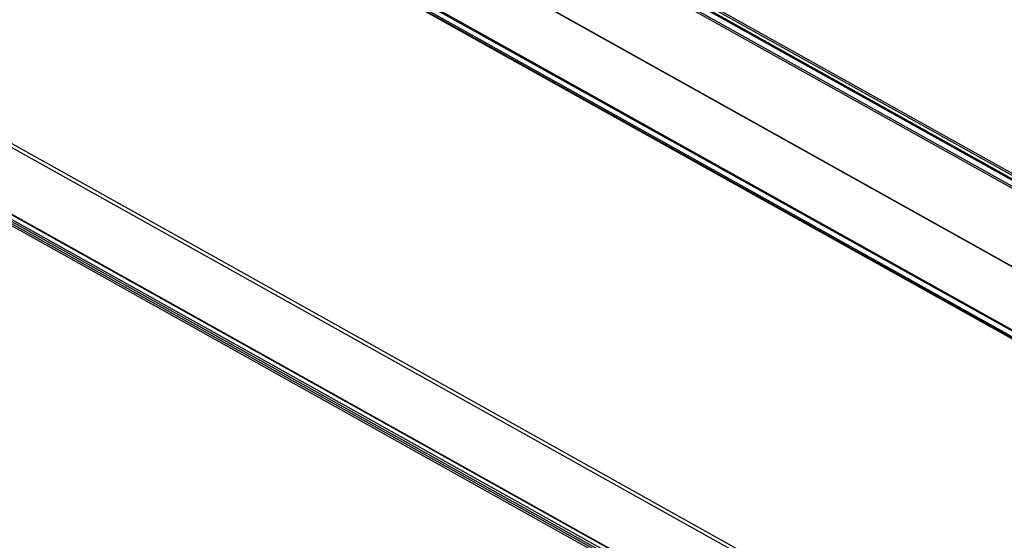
# Model space of a CAD drawing. Extents: x 0 to 420, y 0 to 297.
# Tile 36 of 45: x 338 to 374, y 115 to 134. Entities that reach past the tile are written whole.
import ezdxf

# ---------------------------------------------------------------- set-up
doc = ezdxf.new("R2010")
doc.units = 0
doc.header["$LTSCALE"] = 23.1
doc.layers.get('0').update_dxf_attribs({"linetype": 'CONTINUOUS'})

msp = doc.modelspace()

# ---------------------------------------------------------------- linework, layer by layer
at = {"color": 9, "linetype": 'CONTINUOUS'}
for p, q in [((384.825, 122.277), (338.598, 148.111)), ((384.807, 122.212), (338.565, 148.054)), ((338.368, 145.306), (386.647, 118.326)), ((384.359, 116.958), (336.081, 143.938)), ((384.385, 116.962), (336.107, 143.942)), ((336.194, 143.908), (384.507, 116.908)), ((336.244, 143.94), (384.557, 116.94)), ((384.637, 117.096), (336.359, 144.076)), ((384.662, 117.124), (336.384, 144.104)), ((384.436, 122.711), (354.535, 139.422)), ((357.237, 138.089), (384.445, 122.884)), ((357.305, 138.129), (384.443, 122.962)), ((325.465, 136.464), (373.804, 109.45)), ((325.555, 136.556), (373.833, 109.576)), ((325.446, 134.032), (374.086, 106.849)), ((325.55, 133.708), (374.191, 106.525)), ((325.587, 133.769), (374.227, 106.586)), ((374.048, 106.447), (325.442, 133.61)), ((374.084, 106.508), (325.479, 133.671))]:
    msp.add_line(p, q, dxfattribs=at)
at = {"color": 7, "linetype": 'CONTINUOUS'}
for p, q in [((338.382, 145.308), (386.66, 118.327)), ((384.438, 122.729), (354.576, 139.417)), ((384.444, 122.753), (357.236, 137.959)), ((325.457, 134.007), (374.097, 106.824))]:
    msp.add_line(p, q, dxfattribs=at)

doc.saveas('drawing.dxf')
